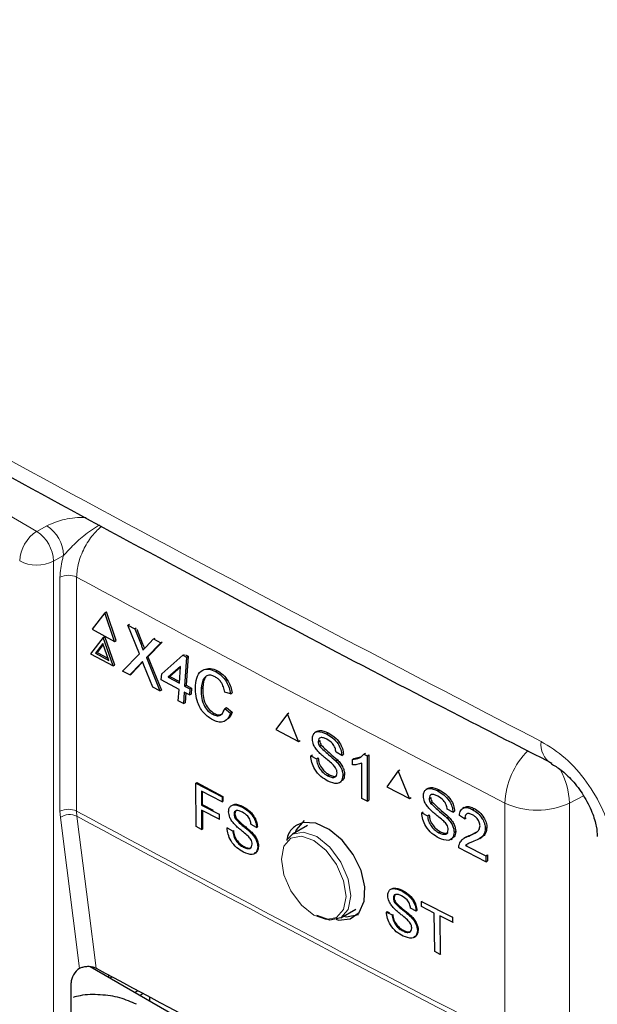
# Paper-space layout 'Blatt2' of a CAD drawing. Header units: millimetres. Extents: x 5 to 418, y 2 to 292.
# Tile 36 of 59: x 119 to 127, y 193 to 207. Entities that reach past the tile are written whole.
import ezdxf

# ---------------------------------------------------------------- set-up
doc = ezdxf.new("R2010")
doc.units = ezdxf.units.MM

psp = doc.layouts.new('Blatt2')

# ---------------------------------------------------------------- linework, layer by layer
at = {"color": 7, "linetype": 'Continuous', "lineweight": 18}
for p, q in [((104.53, 208.08), (119.388, 199.503)), ((119.388, 199.503), (119.527, 199.581)), ((119.759, 199.17), (119.619, 199.093)), ((119.619, 199.093), (119.619, 176.32)), ((119.708, 195.64), (119.708, 198.87)), ((119.938, 198.871), (119.938, 195.641)), ((120.828, 197.941), (120.85, 197.952)), ((120.818, 197.675), (120.841, 197.687)), ((126.937, 195.854), (126.742, 195.752)), ((125.852, 192.521), (125.852, 195.751)), ((126.742, 195.752), (126.742, 192.522)), ((119.714, 195.553), (119.708, 195.64)), ((119.938, 195.641), (119.942, 195.571)), ((119.977, 193.469), (119.714, 195.553))]:
    psp.add_line(p, q, dxfattribs=at)
at = {"color": 7, "linetype": 'Continuous', "lineweight": 25}
for p, q in [((120.328, 198.378), (120.153, 198.151)), ((120.328, 198.378), (120.351, 198.39)), ((120.463, 197.984), (120.328, 198.378)), ((120.486, 197.996), (120.351, 198.39)), ((120.645, 198.209), (120.667, 198.22)), ((120.805, 197.813), (120.645, 198.209)), ((120.645, 198.209), (120.74, 198.158)), ((120.74, 198.158), (120.762, 198.169)), ((120.306, 198.039), (120.131, 197.812)), ((120.153, 198.151), (120.463, 197.984)), ((120.306, 198.039), (120.329, 198.051)), ((120.442, 197.645), (120.306, 198.039)), ((120.464, 197.657), (120.329, 198.051)), ((120.74, 198.158), (120.828, 197.941)), ((120.769, 198.154), (120.85, 197.952)), ((121.002, 198.017), (121.024, 198.029)), ((120.301, 197.955), (120.197, 197.82)), ((120.305, 197.942), (120.22, 197.832)), ((120.381, 197.722), (120.301, 197.955)), ((120.463, 197.984), (120.486, 197.996)), ((120.894, 197.905), (121.002, 198.017)), ((121.099, 197.966), (120.901, 197.76)), ((121.113, 197.968), (120.923, 197.772)), ((121.002, 198.017), (121.099, 197.966)), ((121.099, 197.966), (121.121, 197.977)), ((120.131, 197.812), (120.442, 197.645)), ((120.197, 197.82), (120.22, 197.832)), ((120.197, 197.82), (120.381, 197.722)), ((120.22, 197.832), (120.371, 197.751)), ((120.574, 197.574), (120.805, 197.813)), ((120.901, 197.76), (120.923, 197.772)), ((120.901, 197.76), (121.086, 197.3)), ((120.923, 197.772), (121.109, 197.312)), ((121.113, 197.536), (121.405, 197.793)), ((121.405, 197.793), (121.427, 197.805)), ((121.405, 197.793), (121.455, 197.766)), ((121.455, 197.766), (121.43, 197.366)), ((121.44, 197.798), (121.478, 197.778)), ((121.478, 197.778), (121.452, 197.378)), ((121.455, 197.766), (121.478, 197.778)), ((120.442, 197.645), (120.464, 197.657)), ((120.818, 197.675), (120.671, 197.522)), ((120.841, 197.687), (120.694, 197.534)), ((120.851, 197.697), (120.841, 197.687)), ((120.99, 197.351), (120.868, 197.654)), ((121.373, 197.639), (121.201, 197.488)), ((121.372, 197.63), (121.224, 197.5)), ((121.358, 197.405), (121.373, 197.639)), ((120.671, 197.522), (120.574, 197.574)), ((120.671, 197.522), (120.694, 197.534)), ((121.107, 197.453), (121.113, 197.536)), ((121.201, 197.488), (121.224, 197.5)), ((121.201, 197.488), (121.358, 197.405)), ((121.224, 197.5), (121.359, 197.428)), ((121.859, 197.567), (121.882, 197.579)), ((121.086, 197.3), (120.99, 197.351)), ((121.352, 197.321), (121.107, 197.453)), ((121.43, 197.366), (121.452, 197.378)), ((121.43, 197.366), (121.502, 197.328)), ((121.452, 197.378), (121.524, 197.339)), ((121.659, 197.335), (121.681, 197.347)), ((121.086, 197.3), (121.109, 197.312)), ((121.342, 197.163), (121.352, 197.321)), ((121.424, 197.283), (121.414, 197.125)), ((121.496, 197.244), (121.424, 197.283)), ((121.445, 197.272), (121.437, 197.136)), ((121.502, 197.328), (121.496, 197.244)), ((121.496, 197.244), (121.519, 197.256)), ((121.502, 197.328), (121.524, 197.339)), ((121.524, 197.339), (121.519, 197.256)), ((122.064, 197.262), (121.983, 197.285)), ((122.064, 197.262), (122.086, 197.274)), ((121.414, 197.125), (121.342, 197.163)), ((121.414, 197.125), (121.437, 197.136)), ((121.816, 196.978), (121.838, 196.99)), ((121.984, 197.057), (122.006, 197.069)), ((121.984, 197.057), (122.062, 196.993)), ((122.006, 197.069), (122.084, 197.005)), ((122.062, 196.993), (122.084, 197.005)), ((122.848, 196.983), (122.691, 196.766)), ((122.848, 196.983), (122.87, 196.997)), ((123.004, 196.602), (122.848, 196.983)), ((122.691, 196.766), (123.004, 196.602)), ((123.254, 196.741), (123.23, 196.726)), ((123.39, 196.706), (123.412, 196.72)), ((123.004, 196.602), (123.026, 196.615)), ((123.273, 196.602), (123.295, 196.616)), ((123.293, 196.536), (123.315, 196.55)), ((123.171, 196.404), (123.193, 196.418)), ((123.171, 196.404), (123.251, 196.362)), ((123.6, 196.411), (123.52, 196.453)), ((123.6, 196.411), (123.622, 196.425)), ((123.902, 196.429), (123.925, 196.443)), ((123.902, 196.429), (123.949, 196.405)), ((123.949, 196.405), (123.972, 196.419)), ((123.949, 196.405), (123.949, 195.779)), ((123.972, 196.419), (123.972, 195.793)), ((123.251, 196.362), (123.273, 196.376)), ((123.516, 196.335), (123.538, 196.349)), ((123.746, 196.355), (123.768, 196.369)), ((123.746, 196.281), (123.746, 196.355)), ((123.768, 196.369), (123.858, 196.39)), ((123.876, 195.817), (123.876, 196.305)), ((123.405, 196.128), (123.427, 196.142)), ((123.615, 196.132), (123.637, 196.146)), ((124.378, 196.195), (124.221, 195.978)), ((124.378, 196.195), (124.4, 196.209)), ((124.536, 195.814), (124.378, 196.195)), ((121.586, 196.027), (121.598, 196.034)), ((121.588, 195.428), (121.586, 196.027)), ((121.586, 196.027), (121.946, 195.836)), ((121.598, 196.034), (121.958, 195.843)), ((123.569, 196.035), (123.594, 196.05)), ((121.946, 195.767), (121.663, 195.917)), ((121.663, 195.917), (121.663, 195.725)), ((121.674, 195.911), (121.674, 195.732)), ((124.221, 195.978), (124.536, 195.814)), ((124.787, 195.955), (124.762, 195.939)), ((124.924, 195.921), (124.945, 195.934)), ((121.663, 195.725), (121.674, 195.732)), ((121.663, 195.725), (121.905, 195.597)), ((121.674, 195.732), (121.822, 195.654)), ((121.946, 195.836), (121.958, 195.843)), ((121.946, 195.836), (121.946, 195.767)), ((121.946, 195.767), (121.958, 195.774)), ((121.958, 195.843), (121.958, 195.774)), ((123.949, 195.779), (123.876, 195.817)), ((123.949, 195.779), (123.972, 195.793)), ((124.536, 195.814), (124.557, 195.828)), ((124.806, 195.816), (124.828, 195.83)), ((124.826, 195.75), (124.848, 195.764)), ((121.905, 195.528), (121.663, 195.656)), ((121.663, 195.656), (121.664, 195.387)), ((121.675, 195.65), (121.675, 195.394)), ((121.905, 195.597), (121.917, 195.604)), ((121.905, 195.597), (121.905, 195.528)), ((122.113, 195.598), (122.124, 195.605)), ((122.224, 195.697), (122.235, 195.704)), ((124.704, 195.617), (124.725, 195.631)), ((124.704, 195.617), (124.784, 195.576)), ((124.784, 195.576), (124.806, 195.589)), ((125.135, 195.626), (125.055, 195.668)), ((125.135, 195.626), (125.157, 195.64)), ((125.296, 195.535), (125.223, 195.581)), ((125.289, 195.692), (125.264, 195.676)), ((125.406, 195.662), (125.427, 195.677)), ((121.905, 195.528), (121.917, 195.535)), ((122.132, 195.535), (122.143, 195.542)), ((122.424, 195.415), (122.348, 195.455)), ((123.128, 195.442), (122.92, 195.322)), ((125.051, 195.55), (125.072, 195.563)), ((125.296, 195.535), (125.318, 195.549)), ((121.664, 195.387), (121.588, 195.428)), ((121.664, 195.387), (121.675, 195.394)), ((122.016, 195.408), (122.027, 195.415)), ((122.016, 195.408), (122.092, 195.368)), ((122.092, 195.368), (122.104, 195.375)), ((122.345, 195.342), (122.356, 195.349)), ((122.424, 195.415), (122.435, 195.422)), ((122.836, 195.238), (122.92, 195.322)), ((124.939, 195.343), (124.96, 195.356)), ((125.15, 195.347), (125.171, 195.361)), ((125.355, 195.297), (125.376, 195.311)), ((125.377, 195.311), (125.474, 195.36)), ((125.581, 195.399), (125.603, 195.413)), ((125.104, 195.25), (125.128, 195.265)), ((125.308, 195.279), (125.283, 195.264)), ((125.309, 195.167), (125.331, 195.181)), ((125.507, 195.265), (125.532, 195.281)), ((122.239, 195.144), (122.25, 195.151)), ((122.439, 195.147), (122.45, 195.155)), ((125.588, 194.942), (125.215, 195.135)), ((125.309, 195.167), (125.588, 195.022)), ((125.588, 195.022), (125.611, 195.036)), ((125.611, 195.036), (125.611, 194.956)), ((125.588, 195.022), (125.588, 194.942)), ((125.588, 194.942), (125.611, 194.956)), ((124.422, 194.542), (124.434, 194.549)), ((124.312, 194.44), (124.323, 194.447)), ((124.332, 194.377), (124.343, 194.384)), ((124.701, 194.392), (124.712, 194.399)), ((124.701, 194.392), (125.128, 194.175)), ((124.702, 194.323), (124.701, 194.392)), ((123.587, 194.168), (123.795, 194.288)), ((124.216, 194.248), (124.227, 194.255)), ((124.216, 194.248), (124.293, 194.209)), ((124.227, 194.255), (124.26, 194.238)), ((124.626, 194.262), (124.549, 194.301)), ((124.626, 194.262), (124.637, 194.268)), ((124.877, 194.234), (124.702, 194.323)), ((124.882, 193.702), (124.877, 194.234)), ((124.293, 194.209), (124.304, 194.216)), ((124.547, 194.187), (124.558, 194.194)), ((125.128, 194.106), (124.954, 194.195)), ((124.954, 194.195), (124.959, 193.663)), ((125.128, 194.175), (125.139, 194.182)), ((125.128, 194.175), (125.128, 194.106)), ((125.128, 194.106), (125.14, 194.113)), ((124.442, 193.987), (124.453, 193.994)), ((124.643, 193.993), (124.653, 194)), ((124.959, 193.663), (124.882, 193.702)), ((124.959, 193.663), (124.969, 193.67)), ((119.977, 193.469), (119.981, 193.472)), ((120.127, 193.496), (124.241, 191.121)), ((119.863, 192.721), (119.863, 193.27)), ((120.38, 193.38), (120.38, 193.35)), ((120.431, 193.353), (120.404, 193.337)), ((120.785, 193.162), (120.745, 193.139)), ((120.858, 193.123), (120.816, 193.098)), ((120.945, 193.076), (120.945, 193.024))]:
    psp.add_line(p, q, dxfattribs=at)
at = {"color": 7, "linetype": 'Continuous', "lineweight": 18, "flags": 128}
for points in [[(119.942, 195.571), (119.974, 195.319), (120.102, 194.311), (120.208, 193.473)], [(122.92, 195.322), (122.92, 195.322), (123.073, 195.352), (123.253, 195.289), (123.434, 195.144), (123.587, 194.937), (123.689, 194.702), (123.725, 194.473), (123.689, 194.285), (123.587, 194.168), (123.587, 194.168)], [(123.212, 194.205), (123.383, 194.146), (123.528, 194.174), (123.625, 194.285), (123.659, 194.463), (123.625, 194.68), (123.528, 194.903), (123.383, 195.099), (123.212, 195.237), (123.041, 195.296), (122.896, 195.268), (122.799, 195.157), (122.765, 194.979), (122.799, 194.762), (122.896, 194.539), (123.041, 194.343), (123.212, 194.205)]]:
    psp.add_lwpolyline(points, dxfattribs=at)
at = {"color": 7, "linetype": 'Continuous', "lineweight": 25, "flags": 128}
for points in [[(123.082, 195.512), (122.971, 195.382), (122.956, 195.343)], [(123.522, 194.149), (123.555, 194.138), (123.717, 194.154), (123.84, 194.243), (123.91, 194.397), (123.919, 194.597), (123.866, 194.821), (123.757, 195.044), (123.604, 195.241), (123.425, 195.389), (123.239, 195.473), (123.068, 195.482), (122.977, 195.449), (122.977, 195.449)], [(123.587, 194.168), (123.434, 194.138), (123.253, 194.201)], [(123.623, 194.189), (123.664, 194.182), (123.832, 194.213)]]:
    psp.add_lwpolyline(points, dxfattribs=at)
at = {"color": 7, "linetype": 'Continuous', "lineweight": 18}
for centre, radius, start, end in [((119.239, 199.148), 0.52, 2.4792, 56.3611), ((119.664, 199.072), 0.512, 122.6055, 177.3945), ((119.1, 199.07), 0.52, 2.4792, 56.3611), ((119.388, 199.551), 0.514, 242.6565, 296.7662), ((119.824, 198.639), 0.258, 63.8368, 116.6779), ((279.52, 494.228), 335.711, 241.61753, 242.75876), ((126.658, 196.556), 0.308, 171.4458, 237.5789), ((126.951, 195.705), 1.099, 135.2172, 177.5789), ((125.718, 195.719), 1.025, 1.8525, 29.1035), ((126.296, 196.693), 1.041, 244.78, 295.3751), ((119.824, 195.409), 0.258, 63.8368, 116.6779), ((119.844, 195.36), 0.233, 65.0933, 124.1373), ((279.52, 490.998), 335.711, 241.61753, 242.75876), ((279.521, 490.923), 335.705, 241.61758, 242.75876)]:
    psp.add_arc(centre, radius, start, end, dxfattribs=at)
at = {"color": 7, "linetype": 'Continuous', "lineweight": 25}
for centre, major_axis, ratio, start_param, end_param in [((119.983, 193.337), (0.086, 0.143), 0.587369, 0.847258, 2.36515), ((348.283, 338.88), (333.724, 5.135), 0.587275, 3.950946, 3.967413)]:
    psp.add_ellipse(centre, major_axis=major_axis, ratio=ratio, start_param=start_param, end_param=end_param, dxfattribs=at)
at = {"color": 7, "linetype": 'Continuous', "lineweight": 18}
for points, knots in [([(98.514, 212.674), (100.314, 211.523), (103.914, 209.22), (109.577, 205.81), (115.463, 202.425), (121.086, 199.34), (124.765, 197.428), (126.353, 196.602)], [0, 0, 0, 0, 0.204721, 0.409562, 0.623395, 0.837364, 1, 1, 1, 1]), ([(119.527, 199.581), (119.596, 199.61), (119.743, 199.672), (119.944, 199.697), (120.055, 199.692), (120.071, 199.692)], [0, 0, 0, 0, 0.433122, 0.919919, 1, 1, 1, 1]), ([(120.252, 199.593), (120.179, 199.545), (120.042, 199.454), (119.88, 199.302), (119.793, 199.207), (119.759, 199.17)], [0, 0, 0, 0, 0.405125, 0.77055, 1, 1, 1, 1]), ([(120.284, 199.575), (120.244, 199.537), (120.151, 199.452), (120.038, 199.271), (119.954, 199.063), (119.944, 198.935), (119.938, 198.871)], [0, 0, 0, 0, 0.207402, 0.471754, 0.735894, 1, 1, 1, 1]), ([(119.708, 198.87), (119.714, 198.95), (119.721, 199.048), (119.753, 199.151), (119.759, 199.17)], [0, 0, 0, 0, 0.818315, 1, 1, 1, 1]), ([(127.355, 195.001), (127.35, 195.083), (127.338, 195.291), (127.218, 195.658), (126.991, 196.051), (126.691, 196.392), (126.466, 196.532), (126.353, 196.602)], [0, 0, 0, 0, 0.139946, 0.354707, 0.569707, 0.784808, 1, 1, 1, 1])]:
    psp.add_open_spline(points, degree=3, knots=knots, dxfattribs=at)
at = {"color": 7, "linetype": 'Continuous', "lineweight": 25}
for points, knots in [([(98.659, 212.375), (99.348, 211.926), (101.272, 210.674), (104.586, 208.608), (108.599, 206.176), (112.772, 203.739), (117.018, 201.341), (121.171, 199.079), (124.341, 197.404), (126.078, 196.519), (126.502, 196.303)], [0, 0, 0, 0, 0.079167, 0.220979, 0.371612, 0.522329, 0.673084, 0.823745, 0.956982, 1, 1, 1, 1]), ([(120.828, 197.941), (120.833, 197.926), (120.841, 197.906), (120.851, 197.88), (120.852, 197.869), (120.853, 197.863)], [0, 0, 0, 0, 0.561277, 0.781763, 1, 1, 1, 1]), ([(120.85, 197.952), (120.856, 197.938), (120.864, 197.918), (120.872, 197.895), (120.874, 197.887), (120.874, 197.885)], [0, 0, 0, 0, 0.642738, 0.895224, 1, 1, 1, 1]), ([(120.853, 197.863), (120.861, 197.871), (120.874, 197.885), (120.888, 197.899), (120.894, 197.905)], [0, 0, 0, 0, 0.56, 1, 1, 1, 1]), ([(120.848, 197.705), (120.842, 197.7), (120.832, 197.69), (120.823, 197.679), (120.818, 197.675)], [0, 0, 0, 0, 0.5600016, 1, 1, 1, 1]), ([(120.868, 197.654), (120.864, 197.664), (120.858, 197.681), (120.851, 197.698), (120.848, 197.705)], [0, 0, 0, 0, 0.56, 1, 1, 1, 1]), ([(121.579, 197.377), (121.585, 197.422), (121.597, 197.513), (121.667, 197.594), (121.763, 197.608), (121.827, 197.581), (121.859, 197.567)], [0, 0, 0, 0, 0.280492, 0.55957, 0.779615, 1, 1, 1, 1]), ([(121.851, 197.494), (121.831, 197.503), (121.791, 197.521), (121.736, 197.515), (121.676, 197.464), (121.666, 197.388), (121.659, 197.335)], [0, 0, 0, 0, 0.187223, 0.373906, 0.560736, 1, 1, 1, 1]), ([(121.725, 197.492), (121.723, 197.491), (121.69, 197.464), (121.685, 197.404), (121.681, 197.347)], [0, 0, 0, 0, 0.04544, 1, 1, 1, 1]), ([(121.737, 197.604), (121.753, 197.608), (121.798, 197.618), (121.849, 197.594), (121.882, 197.579)], [0, 0, 0, 0, 0.372035, 1, 1, 1, 1]), ([(121.983, 197.285), (121.978, 197.308), (121.969, 197.355), (121.937, 197.42), (121.894, 197.468), (121.865, 197.485), (121.851, 197.494)], [0, 0, 0, 0, 0.280553, 0.559739, 0.779654, 1, 1, 1, 1]), ([(121.859, 197.567), (121.887, 197.55), (121.941, 197.516), (122.006, 197.432), (122.047, 197.344), (122.058, 197.289), (122.064, 197.262)], [0, 0, 0, 0, 0.280081, 0.559449, 0.779549, 1, 1, 1, 1]), ([(121.882, 197.579), (121.909, 197.562), (121.964, 197.528), (122.028, 197.444), (122.069, 197.356), (122.081, 197.301), (122.086, 197.274)], [0, 0, 0, 0, 0.280081, 0.559449, 0.779549, 1, 1, 1, 1]), ([(121.818, 196.9), (121.776, 196.926), (121.693, 196.978), (121.61, 197.124), (121.579, 197.261), (121.579, 197.338), (121.579, 197.377)], [0, 0, 0, 0, 0.2799551, 0.5580876, 0.7789116, 1, 1, 1, 1]), ([(121.681, 197.347), (121.681, 197.311), (121.679, 197.24), (121.706, 197.129), (121.768, 197.038), (121.815, 197.006), (121.838, 196.99)], [0, 0, 0, 0, 0.281245, 0.560716, 0.780138, 1, 1, 1, 1]), ([(121.659, 197.335), (121.658, 197.299), (121.657, 197.228), (121.683, 197.117), (121.745, 197.026), (121.792, 196.994), (121.816, 196.978)], [0, 0, 0, 0, 0.281245, 0.560716, 0.780138, 1, 1, 1, 1]), ([(121.816, 196.978), (121.837, 196.969), (121.881, 196.951), (121.95, 196.971), (121.971, 197.024), (121.984, 197.057)], [0, 0, 0, 0, 0.2807112, 0.5609046, 1, 1, 1, 1]), ([(122.062, 196.993), (122.05, 196.965), (122.027, 196.908), (121.963, 196.867), (121.89, 196.867), (121.842, 196.889), (121.818, 196.9)], [0, 0, 0, 0, 0.280256, 0.559546, 0.779589, 1, 1, 1, 1]), ([(121.838, 196.99), (121.86, 196.98), (121.901, 196.962), (121.933, 196.976), (121.947, 196.983)], [0, 0, 0, 0, 0.553095, 1, 1, 1, 1]), ([(122.084, 197.005), (122.075, 196.974), (122.064, 196.938), (122.037, 196.922), (122.034, 196.92)], [0, 0, 0, 0, 0.8658369, 1, 1, 1, 1]), ([(123.193, 196.638), (123.195, 196.657), (123.199, 196.693), (123.227, 196.729), (123.289, 196.749), (123.348, 196.724), (123.39, 196.706)], [0, 0, 0, 0, 0.187029, 0.374124, 0.56114, 1, 1, 1, 1]), ([(123.256, 196.741), (123.268, 196.746), (123.311, 196.765), (123.37, 196.739), (123.412, 196.721)], [0, 0, 0, 0, 0.279492, 1, 1, 1, 1]), ([(123.39, 196.706), (123.418, 196.69), (123.474, 196.656), (123.547, 196.579), (123.591, 196.489), (123.597, 196.437), (123.6, 196.411)], [0, 0, 0, 0, 0.280797, 0.560151, 0.779877, 1, 1, 1, 1]), ([(123.412, 196.721), (123.441, 196.704), (123.497, 196.671), (123.569, 196.593), (123.614, 196.503), (123.62, 196.451), (123.623, 196.426)], [0, 0, 0, 0, 0.280797, 0.560151, 0.779877, 1, 1, 1, 1]), ([(123.277, 196.459), (123.264, 196.474), (123.239, 196.503), (123.202, 196.566), (123.197, 196.611), (123.193, 196.638)], [0, 0, 0, 0, 0.2814452, 0.5622732, 1, 1, 1, 1]), ([(123.393, 196.632), (123.378, 196.64), (123.347, 196.655), (123.306, 196.659), (123.278, 196.64), (123.275, 196.615), (123.273, 196.602)], [0, 0, 0, 0, 0.28129, 0.56082, 0.78068, 1, 1, 1, 1]), ([(123.273, 196.602), (123.274, 196.59), (123.276, 196.568), (123.288, 196.546), (123.293, 196.536)], [0, 0, 0, 0, 0.559617, 1, 1, 1, 1]), ([(123.293, 196.536), (123.334, 196.497), (123.408, 196.428), (123.483, 196.363), (123.516, 196.335)], [0, 0, 0, 0, 0.558382, 1, 1, 1, 1]), ([(123.296, 196.616), (123.297, 196.604), (123.298, 196.582), (123.311, 196.56), (123.316, 196.55)], [0, 0, 0, 0, 0.559617, 1, 1, 1, 1]), ([(123.316, 196.55), (123.357, 196.512), (123.43, 196.442), (123.506, 196.378), (123.539, 196.349)], [0, 0, 0, 0, 0.558382, 1, 1, 1, 1]), ([(123.52, 196.453), (123.517, 196.474), (123.511, 196.514), (123.465, 196.589), (123.421, 196.616), (123.393, 196.632)], [0, 0, 0, 0, 0.281097, 0.560287, 1, 1, 1, 1]), ([(123.409, 196.054), (123.376, 196.074), (123.31, 196.112), (123.227, 196.208), (123.18, 196.314), (123.174, 196.374), (123.171, 196.404)], [0, 0, 0, 0, 0.280814, 0.559563, 0.77962, 1, 1, 1, 1]), ([(123.474, 196.286), (123.452, 196.306), (123.415, 196.338), (123.363, 196.38), (123.319, 196.417), (123.291, 196.445), (123.277, 196.459)], [0, 0, 0, 0, 0.339939, 0.560025, 0.780082, 1, 1, 1, 1]), ([(123.746, 196.355), (123.781, 196.358), (123.844, 196.365), (123.885, 196.409), (123.902, 196.429)], [0, 0, 0, 0, 0.560427, 1, 1, 1, 1]), ([(123.251, 196.362), (123.255, 196.336), (123.261, 196.285), (123.303, 196.211), (123.354, 196.159), (123.388, 196.139), (123.405, 196.128)], [0, 0, 0, 0, 0.280632, 0.558674, 0.779197, 1, 1, 1, 1]), ([(123.274, 196.376), (123.277, 196.351), (123.283, 196.3), (123.325, 196.226), (123.377, 196.173), (123.411, 196.153), (123.428, 196.143)], [0, 0, 0, 0, 0.280632, 0.558674, 0.779197, 1, 1, 1, 1]), ([(123.535, 196.17), (123.534, 196.181), (123.532, 196.204), (123.511, 196.247), (123.488, 196.271), (123.474, 196.286)], [0, 0, 0, 0, 0.280089, 0.55997, 1, 1, 1, 1]), ([(123.516, 196.335), (123.531, 196.319), (123.561, 196.286), (123.594, 196.231), (123.612, 196.177), (123.614, 196.147), (123.615, 196.132)], [0, 0, 0, 0, 0.280371, 0.559909, 0.779859, 1, 1, 1, 1]), ([(123.539, 196.349), (123.554, 196.333), (123.584, 196.3), (123.616, 196.245), (123.635, 196.191), (123.636, 196.161), (123.637, 196.146)], [0, 0, 0, 0, 0.280371, 0.559909, 0.779859, 1, 1, 1, 1]), ([(123.876, 196.305), (123.854, 196.296), (123.814, 196.28), (123.766, 196.281), (123.746, 196.281)], [0, 0, 0, 0, 0.559686, 1, 1, 1, 1]), ([(126.492, 196.295), (126.536, 196.27), (126.625, 196.218), (126.789, 196.064), (126.943, 195.86), (127.058, 195.635), (127.121, 195.425), (127.125, 195.335), (127.127, 195.292)], [0, 0, 0, 0, 0.15507, 0.318273, 0.49759, 0.684777, 0.848125, 1, 1, 1, 1]), ([(123.405, 196.128), (123.422, 196.121), (123.456, 196.105), (123.5, 196.105), (123.529, 196.129), (123.533, 196.156), (123.535, 196.17)], [0, 0, 0, 0, 0.280917, 0.560813, 0.780502, 1, 1, 1, 1]), ([(123.615, 196.132), (123.61, 196.104), (123.601, 196.048), (123.524, 196.008), (123.453, 196.037), (123.409, 196.054)], [0, 0, 0, 0, 0.279942, 0.56008, 1, 1, 1, 1]), ([(123.428, 196.143), (123.445, 196.135), (123.478, 196.121), (123.516, 196.116), (123.528, 196.129), (123.531, 196.131)], [0, 0, 0, 0, 0.4490788, 0.8965244, 1, 1, 1, 1]), ([(123.637, 196.146), (123.634, 196.116), (123.63, 196.073), (123.599, 196.06), (123.591, 196.057)], [0, 0, 0, 0, 0.704788, 1, 1, 1, 1]), ([(124.726, 195.852), (124.728, 195.87), (124.731, 195.907), (124.76, 195.943), (124.822, 195.963), (124.882, 195.938), (124.924, 195.921)], [0, 0, 0, 0, 0.187029, 0.374124, 0.56114, 1, 1, 1, 1]), ([(124.81, 195.673), (124.797, 195.687), (124.771, 195.717), (124.735, 195.78), (124.729, 195.824), (124.726, 195.852)], [0, 0, 0, 0, 0.281445, 0.562273, 1, 1, 1, 1]), ([(124.788, 195.954), (124.8, 195.96), (124.844, 195.979), (124.903, 195.953), (124.946, 195.935)], [0, 0, 0, 0, 0.281316, 1, 1, 1, 1]), ([(124.927, 195.847), (124.911, 195.854), (124.88, 195.869), (124.839, 195.873), (124.811, 195.853), (124.808, 195.828), (124.806, 195.816)], [0, 0, 0, 0, 0.28129, 0.56082, 0.78068, 1, 1, 1, 1]), ([(124.924, 195.921), (124.952, 195.904), (125.008, 195.871), (125.081, 195.794), (125.126, 195.704), (125.132, 195.652), (125.135, 195.626)], [0, 0, 0, 0, 0.280797, 0.560151, 0.779877, 1, 1, 1, 1]), ([(124.946, 195.935), (124.974, 195.918), (125.031, 195.885), (125.103, 195.808), (125.148, 195.718), (125.154, 195.666), (125.157, 195.641)], [0, 0, 0, 0, 0.280797, 0.560151, 0.779877, 1, 1, 1, 1]), ([(122.037, 195.632), (122.038, 195.65), (122.042, 195.685), (122.069, 195.719), (122.127, 195.738), (122.184, 195.714), (122.224, 195.697)], [0, 0, 0, 0, 0.187029, 0.374124, 0.56114, 1, 1, 1, 1]), ([(122.101, 195.729), (122.108, 195.732), (122.144, 195.747), (122.194, 195.723), (122.235, 195.704)], [0, 0, 0, 0, 0.180423, 1, 1, 1, 1]), ([(124.806, 195.816), (124.807, 195.804), (124.809, 195.782), (124.821, 195.76), (124.826, 195.75)], [0, 0, 0, 0, 0.559617, 1, 1, 1, 1]), ([(124.826, 195.75), (124.868, 195.711), (124.942, 195.642), (125.017, 195.578), (125.051, 195.55)], [0, 0, 0, 0, 0.5583825, 1, 1, 1, 1]), ([(124.828, 195.83), (124.829, 195.818), (124.831, 195.796), (124.843, 195.774), (124.849, 195.764)], [0, 0, 0, 0, 0.559617, 1, 1, 1, 1]), ([(124.849, 195.764), (124.89, 195.726), (124.964, 195.656), (125.04, 195.592), (125.073, 195.564)], [0, 0, 0, 0, 0.558382, 1, 1, 1, 1]), ([(125.055, 195.668), (125.052, 195.688), (125.045, 195.729), (124.999, 195.804), (124.954, 195.83), (124.927, 195.847)], [0, 0, 0, 0, 0.2810967, 0.5602874, 1, 1, 1, 1]), ([(122.117, 195.461), (122.104, 195.475), (122.08, 195.503), (122.045, 195.563), (122.04, 195.606), (122.037, 195.632)], [0, 0, 0, 0, 0.281445, 0.562273, 1, 1, 1, 1]), ([(122.227, 195.627), (122.212, 195.634), (122.183, 195.648), (122.144, 195.652), (122.117, 195.634), (122.114, 195.61), (122.113, 195.598)], [0, 0, 0, 0, 0.28129, 0.56082, 0.78068, 1, 1, 1, 1]), ([(122.113, 195.598), (122.114, 195.586), (122.115, 195.565), (122.127, 195.544), (122.132, 195.535)], [0, 0, 0, 0, 0.559617, 1, 1, 1, 1]), ([(122.146, 195.649), (122.141, 195.646), (122.127, 195.638), (122.125, 195.617), (122.124, 195.605)], [0, 0, 0, 0, 0.3943443, 1, 1, 1, 1]), ([(122.124, 195.605), (122.125, 195.593), (122.127, 195.572), (122.138, 195.551), (122.143, 195.542)], [0, 0, 0, 0, 0.5596169, 1, 1, 1, 1]), ([(122.224, 195.697), (122.25, 195.681), (122.304, 195.649), (122.373, 195.575), (122.415, 195.489), (122.421, 195.44), (122.424, 195.415)], [0, 0, 0, 0, 0.2807972, 0.5601508, 0.7798767, 1, 1, 1, 1]), ([(122.348, 195.455), (122.345, 195.475), (122.339, 195.513), (122.296, 195.585), (122.253, 195.611), (122.227, 195.627)], [0, 0, 0, 0, 0.2810967, 0.5602874, 1, 1, 1, 1]), ([(122.235, 195.704), (122.262, 195.688), (122.315, 195.657), (122.384, 195.582), (122.427, 195.496), (122.433, 195.447), (122.435, 195.422)], [0, 0, 0, 0, 0.280797, 0.560151, 0.779877, 1, 1, 1, 1]), ([(124.943, 195.269), (124.909, 195.288), (124.843, 195.326), (124.76, 195.421), (124.713, 195.527), (124.707, 195.587), (124.704, 195.617)], [0, 0, 0, 0, 0.280814, 0.559563, 0.77962, 1, 1, 1, 1]), ([(124.806, 195.59), (124.81, 195.564), (124.816, 195.513), (124.858, 195.439), (124.91, 195.387), (124.944, 195.367), (124.961, 195.357)], [0, 0, 0, 0, 0.280632, 0.558674, 0.779197, 1, 1, 1, 1]), ([(125.008, 195.5), (124.986, 195.52), (124.949, 195.552), (124.896, 195.594), (124.852, 195.631), (124.824, 195.659), (124.81, 195.673)], [0, 0, 0, 0, 0.339939, 0.560025, 0.780082, 1, 1, 1, 1]), ([(125.223, 195.581), (125.227, 195.606), (125.235, 195.657), (125.284, 195.693), (125.346, 195.69), (125.386, 195.672), (125.406, 195.662)], [0, 0, 0, 0, 0.280235, 0.558893, 0.779132, 1, 1, 1, 1]), ([(125.293, 195.687), (125.299, 195.693), (125.318, 195.71), (125.369, 195.703), (125.408, 195.686), (125.428, 195.677)], [0, 0, 0, 0, 0.209748, 0.604311, 1, 1, 1, 1]), ([(125.404, 195.591), (125.388, 195.598), (125.357, 195.612), (125.319, 195.603), (125.299, 195.574), (125.297, 195.548), (125.296, 195.535)], [0, 0, 0, 0, 0.28041, 0.559489, 0.779375, 1, 1, 1, 1]), ([(125.508, 195.436), (125.506, 195.453), (125.502, 195.487), (125.472, 195.536), (125.438, 195.571), (125.415, 195.584), (125.404, 195.591)], [0, 0, 0, 0, 0.27908, 0.558612, 0.779043, 1, 1, 1, 1]), ([(125.406, 195.662), (125.43, 195.648), (125.48, 195.618), (125.539, 195.544), (125.576, 195.466), (125.579, 195.421), (125.581, 195.399)], [0, 0, 0, 0, 0.280482, 0.559644, 0.779749, 1, 1, 1, 1]), ([(125.428, 195.677), (125.453, 195.662), (125.502, 195.632), (125.562, 195.558), (125.598, 195.48), (125.602, 195.435), (125.603, 195.413)], [0, 0, 0, 0, 0.280482, 0.559644, 0.779749, 1, 1, 1, 1]), ([(122.305, 195.295), (122.283, 195.314), (122.248, 195.345), (122.198, 195.385), (122.157, 195.421), (122.13, 195.447), (122.117, 195.461)], [0, 0, 0, 0, 0.339939, 0.560025, 0.780082, 1, 1, 1, 1]), ([(122.132, 195.535), (122.155, 195.51), (122.193, 195.469), (122.25, 195.425), (122.298, 195.386), (122.329, 195.356), (122.345, 195.342)], [0, 0, 0, 0, 0.338408, 0.558974, 0.779535, 1, 1, 1, 1]), ([(122.143, 195.542), (122.166, 195.517), (122.204, 195.476), (122.261, 195.432), (122.309, 195.393), (122.34, 195.364), (122.356, 195.349)], [0, 0, 0, 0, 0.338408, 0.558974, 0.779535, 1, 1, 1, 1]), ([(122.977, 195.449), (122.936, 195.418), (122.869, 195.368), (122.847, 195.271), (122.839, 195.234)], [0, 0, 0, 0, 0.620461, 1, 1, 1, 1]), ([(124.784, 195.576), (124.787, 195.55), (124.794, 195.499), (124.836, 195.425), (124.888, 195.373), (124.922, 195.353), (124.939, 195.343)], [0, 0, 0, 0, 0.280632, 0.558674, 0.779197, 1, 1, 1, 1]), ([(125.069, 195.384), (125.068, 195.396), (125.066, 195.418), (125.046, 195.462), (125.023, 195.486), (125.008, 195.5)], [0, 0, 0, 0, 0.2800885, 0.5599705, 1, 1, 1, 1]), ([(125.051, 195.55), (125.066, 195.533), (125.096, 195.501), (125.129, 195.445), (125.147, 195.392), (125.149, 195.362), (125.15, 195.347)], [0, 0, 0, 0, 0.280371, 0.559909, 0.779859, 1, 1, 1, 1]), ([(125.073, 195.564), (125.088, 195.548), (125.118, 195.515), (125.151, 195.46), (125.169, 195.406), (125.171, 195.376), (125.172, 195.361)], [0, 0, 0, 0, 0.280371, 0.559909, 0.779859, 1, 1, 1, 1]), ([(122.243, 195.073), (122.211, 195.092), (122.149, 195.129), (122.07, 195.22), (122.025, 195.322), (122.019, 195.379), (122.016, 195.408)], [0, 0, 0, 0, 0.280814, 0.559563, 0.77962, 1, 1, 1, 1]), ([(122.092, 195.368), (122.096, 195.343), (122.102, 195.295), (122.142, 195.224), (122.191, 195.174), (122.223, 195.154), (122.239, 195.144)], [0, 0, 0, 0, 0.280632, 0.558674, 0.779197, 1, 1, 1, 1]), ([(122.104, 195.375), (122.107, 195.35), (122.113, 195.302), (122.153, 195.231), (122.202, 195.181), (122.235, 195.161), (122.251, 195.151)], [0, 0, 0, 0, 0.280632, 0.558674, 0.779197, 1, 1, 1, 1]), ([(122.345, 195.342), (122.359, 195.326), (122.388, 195.295), (122.419, 195.242), (122.436, 195.191), (122.438, 195.162), (122.439, 195.147)], [0, 0, 0, 0, 0.280371, 0.559909, 0.779859, 1, 1, 1, 1]), ([(122.356, 195.349), (122.37, 195.333), (122.399, 195.302), (122.43, 195.249), (122.447, 195.198), (122.449, 195.169), (122.45, 195.155)], [0, 0, 0, 0, 0.280371, 0.559909, 0.779859, 1, 1, 1, 1]), ([(124.939, 195.343), (124.956, 195.335), (124.99, 195.32), (125.034, 195.32), (125.063, 195.343), (125.067, 195.371), (125.069, 195.384)], [0, 0, 0, 0, 0.2809172, 0.5608127, 0.7805018, 1, 1, 1, 1]), ([(125.15, 195.347), (125.145, 195.319), (125.136, 195.262), (125.059, 195.223), (124.987, 195.251), (124.943, 195.269)], [0, 0, 0, 0, 0.279942, 0.56008, 1, 1, 1, 1]), ([(124.961, 195.357), (124.978, 195.35), (125.012, 195.335), (125.05, 195.331), (125.063, 195.343), (125.065, 195.346)], [0, 0, 0, 0, 0.447952, 0.894275, 1, 1, 1, 1]), ([(125.172, 195.361), (125.169, 195.331), (125.164, 195.288), (125.134, 195.275), (125.125, 195.272)], [0, 0, 0, 0, 0.708021, 1, 1, 1, 1]), ([(125.308, 195.28), (125.319, 195.286), (125.341, 195.298), (125.365, 195.307), (125.377, 195.311)], [0, 0, 0, 0, 0.49189, 1, 1, 1, 1]), ([(125.355, 195.297), (125.391, 195.312), (125.442, 195.334), (125.498, 195.379), (125.505, 195.417), (125.508, 195.436)], [0, 0, 0, 0, 0.561313, 0.781386, 1, 1, 1, 1]), ([(125.581, 195.399), (125.577, 195.371), (125.569, 195.315), (125.508, 195.26), (125.455, 195.238), (125.423, 195.224)], [0, 0, 0, 0, 0.278741, 0.558834, 1, 1, 1, 1]), ([(125.603, 195.413), (125.599, 195.385), (125.591, 195.33), (125.556, 195.294), (125.534, 195.283), (125.531, 195.282)], [0, 0, 0, 0, 0.4686987, 0.9396687, 1, 1, 1, 1]), ([(122.239, 195.144), (122.256, 195.137), (122.288, 195.122), (122.33, 195.122), (122.357, 195.144), (122.361, 195.171), (122.362, 195.184)], [0, 0, 0, 0, 0.280917, 0.560813, 0.780502, 1, 1, 1, 1]), ([(122.362, 195.184), (122.362, 195.194), (122.36, 195.216), (122.34, 195.258), (122.318, 195.281), (122.305, 195.295)], [0, 0, 0, 0, 0.280089, 0.55997, 1, 1, 1, 1]), ([(125.215, 195.135), (125.216, 195.146), (125.216, 195.164), (125.221, 195.18), (125.223, 195.187)], [0, 0, 0, 0, 0.559956, 1, 1, 1, 1]), ([(125.223, 195.187), (125.233, 195.206), (125.249, 195.238), (125.285, 195.266), (125.318, 195.284), (125.342, 195.293), (125.355, 195.297)], [0, 0, 0, 0, 0.339411, 0.559525, 0.779752, 1, 1, 1, 1]), ([(125.423, 195.224), (125.409, 195.219), (125.387, 195.21), (125.356, 195.197), (125.33, 195.186), (125.316, 195.173), (125.309, 195.167)], [0, 0, 0, 0, 0.340038, 0.560063, 0.78009, 1, 1, 1, 1]), ([(122.439, 195.147), (122.434, 195.121), (122.426, 195.067), (122.353, 195.029), (122.285, 195.057), (122.243, 195.073)], [0, 0, 0, 0, 0.279942, 0.56008, 1, 1, 1, 1]), ([(122.251, 195.151), (122.267, 195.144), (122.298, 195.13), (122.335, 195.126), (122.346, 195.138), (122.348, 195.14)], [0, 0, 0, 0, 0.450401, 0.899165, 1, 1, 1, 1]), ([(122.45, 195.155), (122.446, 195.126), (122.44, 195.079), (122.405, 195.066), (122.391, 195.061)], [0, 0, 0, 0, 0.5936266, 1, 1, 1, 1]), ([(124.235, 194.473), (124.236, 194.491), (124.24, 194.526), (124.266, 194.561), (124.325, 194.581), (124.382, 194.558), (124.422, 194.542)], [0, 0, 0, 0, 0.187029, 0.374124, 0.56114, 1, 1, 1, 1]), ([(124.299, 194.571), (124.306, 194.574), (124.342, 194.59), (124.392, 194.567), (124.434, 194.549)], [0, 0, 0, 0, 0.178962, 1, 1, 1, 1]), ([(124.426, 194.471), (124.411, 194.478), (124.382, 194.491), (124.343, 194.495), (124.316, 194.476), (124.313, 194.452), (124.312, 194.44)], [0, 0, 0, 0, 0.28129, 0.56082, 0.78068, 1, 1, 1, 1]), ([(124.345, 194.491), (124.34, 194.488), (124.326, 194.48), (124.324, 194.459), (124.323, 194.447)], [0, 0, 0, 0, 0.396271, 1, 1, 1, 1]), ([(124.422, 194.542), (124.449, 194.526), (124.503, 194.495), (124.573, 194.422), (124.617, 194.336), (124.623, 194.286), (124.626, 194.262)], [0, 0, 0, 0, 0.280797, 0.560151, 0.779877, 1, 1, 1, 1]), ([(124.434, 194.549), (124.461, 194.533), (124.515, 194.502), (124.585, 194.429), (124.628, 194.343), (124.634, 194.294), (124.637, 194.269)], [0, 0, 0, 0, 0.280797, 0.560151, 0.779877, 1, 1, 1, 1]), ([(124.316, 194.302), (124.304, 194.316), (124.28, 194.344), (124.244, 194.404), (124.238, 194.447), (124.235, 194.473)], [0, 0, 0, 0, 0.281445, 0.562273, 1, 1, 1, 1]), ([(124.312, 194.44), (124.313, 194.428), (124.314, 194.407), (124.326, 194.386), (124.332, 194.377)], [0, 0, 0, 0, 0.559617, 1, 1, 1, 1]), ([(124.323, 194.447), (124.324, 194.435), (124.326, 194.414), (124.338, 194.393), (124.343, 194.384)], [0, 0, 0, 0, 0.559617, 1, 1, 1, 1]), ([(124.332, 194.377), (124.355, 194.352), (124.393, 194.312), (124.451, 194.269), (124.5, 194.23), (124.531, 194.201), (124.547, 194.187)], [0, 0, 0, 0, 0.338408, 0.558974, 0.779535, 1, 1, 1, 1]), ([(124.343, 194.384), (124.366, 194.359), (124.404, 194.319), (124.462, 194.276), (124.511, 194.237), (124.542, 194.208), (124.558, 194.194)], [0, 0, 0, 0, 0.338408, 0.558974, 0.779535, 1, 1, 1, 1]), ([(124.549, 194.301), (124.546, 194.32), (124.54, 194.359), (124.496, 194.43), (124.453, 194.455), (124.426, 194.471)], [0, 0, 0, 0, 0.281097, 0.560287, 1, 1, 1, 1]), ([(124.447, 193.916), (124.415, 193.934), (124.351, 193.969), (124.271, 194.06), (124.225, 194.161), (124.219, 194.219), (124.216, 194.248)], [0, 0, 0, 0, 0.280814, 0.559563, 0.77962, 1, 1, 1, 1]), ([(124.507, 194.139), (124.485, 194.158), (124.45, 194.188), (124.399, 194.228), (124.357, 194.263), (124.33, 194.289), (124.316, 194.302)], [0, 0, 0, 0, 0.339939, 0.560025, 0.780082, 1, 1, 1, 1]), ([(124.293, 194.209), (124.296, 194.184), (124.303, 194.135), (124.344, 194.065), (124.393, 194.015), (124.426, 193.996), (124.442, 193.987)], [0, 0, 0, 0, 0.280632, 0.558674, 0.779197, 1, 1, 1, 1]), ([(124.304, 194.216), (124.307, 194.191), (124.314, 194.142), (124.355, 194.072), (124.405, 194.023), (124.437, 194.003), (124.454, 193.994)], [0, 0, 0, 0, 0.280632, 0.5586744, 0.7791973, 1, 1, 1, 1]), ([(124.566, 194.028), (124.565, 194.039), (124.563, 194.061), (124.543, 194.103), (124.521, 194.125), (124.507, 194.139)], [0, 0, 0, 0, 0.280089, 0.55997, 1, 1, 1, 1]), ([(124.547, 194.187), (124.561, 194.171), (124.59, 194.141), (124.622, 194.088), (124.64, 194.037), (124.642, 194.008), (124.643, 193.993)], [0, 0, 0, 0, 0.280371, 0.559909, 0.779859, 1, 1, 1, 1]), ([(124.558, 194.194), (124.572, 194.179), (124.601, 194.148), (124.633, 194.095), (124.651, 194.044), (124.653, 194.015), (124.654, 194.001)], [0, 0, 0, 0, 0.280371, 0.559909, 0.779859, 1, 1, 1, 1]), ([(124.442, 193.987), (124.459, 193.98), (124.491, 193.965), (124.533, 193.966), (124.561, 193.989), (124.564, 194.015), (124.566, 194.028)], [0, 0, 0, 0, 0.280917, 0.560813, 0.780502, 1, 1, 1, 1]), ([(124.643, 193.993), (124.639, 193.966), (124.631, 193.912), (124.557, 193.873), (124.489, 193.9), (124.447, 193.916)], [0, 0, 0, 0, 0.279942, 0.56008, 1, 1, 1, 1]), ([(124.454, 193.994), (124.47, 193.987), (124.502, 193.973), (124.538, 193.97), (124.55, 193.982), (124.552, 193.984)], [0, 0, 0, 0, 0.4510952, 0.9005498, 1, 1, 1, 1]), ([(124.654, 194.001), (124.651, 193.972), (124.645, 193.924), (124.61, 193.911), (124.595, 193.905)], [0, 0, 0, 0, 0.592206, 1, 1, 1, 1]), ([(119.981, 193.472), (119.995, 193.478), (120.024, 193.491), (120.078, 193.5), (120.135, 193.498), (120.179, 193.487), (120.201, 193.477), (120.208, 193.473)], [0, 0, 0, 0, 0.205259, 0.434181, 0.662401, 0.889163, 1, 1, 1, 1]), ([(120.766, 192.974), (120.692, 193.007), (120.543, 193.074), (120.267, 193.111), (120.037, 193.11), (119.921, 193.078), (119.889, 193.069)], [0, 0, 0, 0, 0.294564, 0.589068, 0.885235, 1, 1, 1, 1])]:
    psp.add_open_spline(points, degree=3, knots=knots, dxfattribs=at)

doc.saveas('drawing.dxf')
